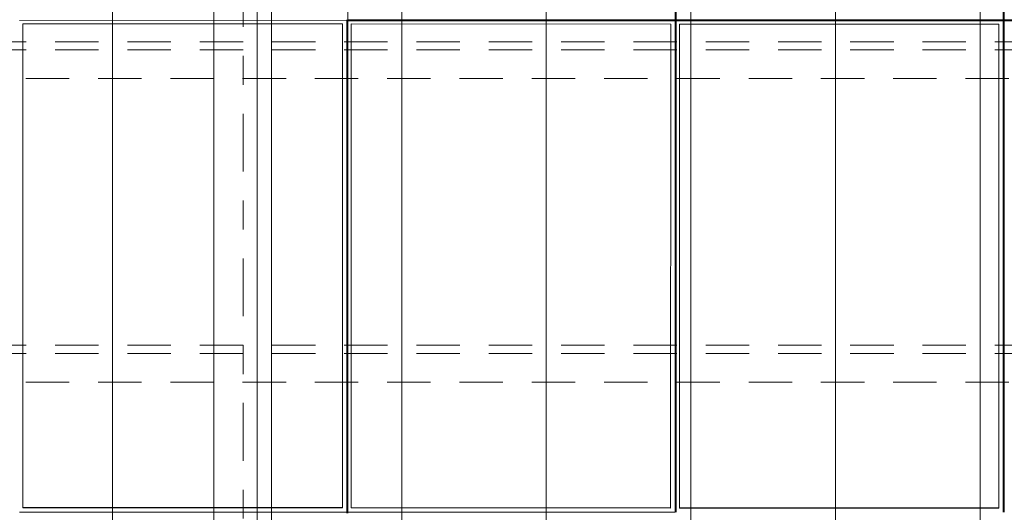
# Model space of a CAD drawing. Header units: metres. Extents: x -167 to 233, y -155 to 122.
# Tile 66 of 96: x 51.98 to 55.39, y 30.16 to 31.87. Entities that reach past the tile are written whole.
import ezdxf
from ezdxf.enums import TextEntityAlignment as Align

# ---------------------------------------------------------------- set-up
doc = ezdxf.new("R2010")
doc.units = ezdxf.units.M
doc.header["$MEASUREMENT"] = 0
doc.linetypes.add('Raster', pattern=[0.4, 0.2, -0.1, 0, -0.1])
doc.linetypes.add('Strichlinie_ eng', pattern=[0.23, 0.15, -0.08])
for name, color, linetype in [('20 Träger', 7, 'Continuous'), ('30 Dachaufbau', 7, 'Continuous'), ('30 Dachkonstruktion massiv', 7, 'Continuous'), ('70 PV-Anlage', 7, 'Continuous'), ('90 Achsraster', 7, 'Continuous')]:
    doc.layers.add(name, color=color, linetype=linetype)
doc.styles.add('ERSTELLTER_STIL_1', font='arial.ttf')

# ---------------------------------------------------------------- blocks, each defined once
blk = doc.blocks.new('Lattung 27')
at = {"layer": '30 Dachkonstruktion massiv', "color": 7, "linetype": 'Strichlinie_ eng', "lineweight": 13}
for p, q in [((40.5014, 3.2481), (0, 3.2481)), ((40.5014, 3.2202), (0, 3.2202)), ((0, 3.1212), (40.5014, 3.1212)), ((40.5014, 2.1984), (0, 2.1984)), ((40.5014, 2.1706), (0, 2.1706)), ((0, 2.0715), (40.5014, 2.0715))]:
    blk.add_line(p, q, dxfattribs=at)
blk = doc.blocks.new('*X218', base_point=(27236.1321, 33357.279))
at = {"layer": '30 Dachaufbau', "color": 7, "linetype": 'Continuous', "lineweight": 13}
for p, q in [((52.3011, 31.8548), (52.3011, 31.9192)), ((52.3011, 31.8548), (52.3011, 31.9192)), ((52.8011, 31.8548), (52.8011, 31.9192)), ((52.8011, 31.8548), (52.8011, 31.9192)), ((53.3011, 31.8548), (53.3011, 31.9192)), ((53.3011, 31.8548), (53.3011, 31.9192)), ((53.8011, 31.8548), (53.8011, 31.9192)), ((53.8011, 31.8548), (53.8011, 31.9192)), ((54.3011, 31.8548), (54.3011, 31.9192)), ((54.3011, 31.8548), (54.3011, 31.9192)), ((54.8011, 31.8548), (54.8011, 31.9192)), ((54.8011, 31.8548), (54.8011, 31.9192)), ((55.3011, 31.8548), (55.3011, 31.9192)), ((55.3011, 31.8548), (55.3011, 31.9192)), ((52.3011, 31.7905), (52.3011, 31.8548)), ((52.3011, 31.7905), (52.3011, 31.8548)), ((52.8011, 31.7905), (52.8011, 31.8548)), ((52.8011, 31.7905), (52.8011, 31.8548)), ((53.3011, 31.7905), (53.3011, 31.8548)), ((53.3011, 31.7905), (53.3011, 31.8548)), ((53.8011, 31.7905), (53.8011, 31.8548)), ((53.8011, 31.7905), (53.8011, 31.8548)), ((54.3011, 31.7905), (54.3011, 31.8548)), ((54.3011, 31.7905), (54.3011, 31.8548)), ((54.8011, 31.7905), (54.8011, 31.8548)), ((54.8011, 31.7905), (54.8011, 31.8548)), ((55.3011, 31.7905), (55.3011, 31.8548)), ((55.3011, 31.7905), (55.3011, 31.8548)), ((52.3011, 31.7261), (52.3011, 31.7905)), ((52.3011, 31.7261), (52.3011, 31.7905)), ((52.8011, 31.7261), (52.8011, 31.7905)), ((52.8011, 31.7261), (52.8011, 31.7905)), ((53.3011, 31.7261), (53.3011, 31.7905)), ((53.3011, 31.7261), (53.3011, 31.7905)), ((53.8011, 31.7261), (53.8011, 31.7905)), ((53.8011, 31.7261), (53.8011, 31.7905)), ((54.3011, 31.7261), (54.3011, 31.7905)), ((54.3011, 31.7261), (54.3011, 31.7905)), ((54.8011, 31.7261), (54.8011, 31.7905)), ((54.8011, 31.7261), (54.8011, 31.7905)), ((55.3011, 31.7261), (55.3011, 31.7905)), ((55.3011, 31.7261), (55.3011, 31.7905)), ((52.3011, 31.6617), (52.3011, 31.7261)), ((52.3011, 31.6617), (52.3011, 31.7261)), ((52.8011, 31.6617), (52.8011, 31.7261)), ((52.8011, 31.6617), (52.8011, 31.7261)), ((53.3011, 31.6617), (53.3011, 31.7261)), ((53.3011, 31.6617), (53.3011, 31.7261)), ((53.8011, 31.6617), (53.8011, 31.7261)), ((53.8011, 31.6617), (53.8011, 31.7261)), ((54.3011, 31.6617), (54.3011, 31.7261)), ((54.3011, 31.6617), (54.3011, 31.7261)), ((54.8011, 31.6617), (54.8011, 31.7261)), ((54.8011, 31.6617), (54.8011, 31.7261)), ((55.3011, 31.6617), (55.3011, 31.7261)), ((55.3011, 31.6617), (55.3011, 31.7261)), ((52.3011, 31.5974), (52.3011, 31.6617)), ((52.3011, 31.5974), (52.3011, 31.6617)), ((52.8011, 31.5974), (52.8011, 31.6617)), ((52.8011, 31.5974), (52.8011, 31.6617)), ((53.3011, 31.5974), (53.3011, 31.6617)), ((53.3011, 31.5974), (53.3011, 31.6617)), ((53.8011, 31.5974), (53.8011, 31.6617)), ((53.8011, 31.5974), (53.8011, 31.6617)), ((54.3011, 31.5974), (54.3011, 31.6617)), ((54.3011, 31.5974), (54.3011, 31.6617)), ((54.8011, 31.5974), (54.8011, 31.6617)), ((54.8011, 31.5974), (54.8011, 31.6617)), ((55.3011, 31.5974), (55.3011, 31.6617)), ((55.3011, 31.5974), (55.3011, 31.6617)), ((52.3011, 31.533), (52.3011, 31.5974)), ((52.3011, 31.533), (52.3011, 31.5974)), ((52.8011, 31.533), (52.8011, 31.5974)), ((52.8011, 31.533), (52.8011, 31.5974)), ((53.3011, 31.533), (53.3011, 31.5974)), ((53.3011, 31.533), (53.3011, 31.5974)), ((53.8011, 31.533), (53.8011, 31.5974)), ((53.8011, 31.533), (53.8011, 31.5974)), ((54.3011, 31.533), (54.3011, 31.5974)), ((54.3011, 31.533), (54.3011, 31.5974)), ((54.8011, 31.533), (54.8011, 31.5974)), ((54.8011, 31.533), (54.8011, 31.5974)), ((55.3011, 31.533), (55.3011, 31.5974)), ((55.3011, 31.533), (55.3011, 31.5974)), ((52.3011, 31.4686), (52.3011, 31.533)), ((52.3011, 31.4686), (52.3011, 31.533)), ((52.8011, 31.4686), (52.8011, 31.533)), ((52.8011, 31.4686), (52.8011, 31.533)), ((53.3011, 31.4686), (53.3011, 31.533)), ((53.3011, 31.4686), (53.3011, 31.533)), ((53.8011, 31.4686), (53.8011, 31.533)), ((53.8011, 31.4686), (53.8011, 31.533)), ((54.3011, 31.4686), (54.3011, 31.533)), ((54.3011, 31.4686), (54.3011, 31.533)), ((54.8011, 31.4686), (54.8011, 31.533)), ((54.8011, 31.4686), (54.8011, 31.533)), ((55.3011, 31.4686), (55.3011, 31.533)), ((55.3011, 31.4686), (55.3011, 31.533)), ((52.3011, 31.4043), (52.3011, 31.4686)), ((52.3011, 31.4043), (52.3011, 31.4686)), ((52.8011, 31.4043), (52.8011, 31.4686)), ((52.8011, 31.4043), (52.8011, 31.4686)), ((53.3011, 31.4043), (53.3011, 31.4686)), ((53.3011, 31.4043), (53.3011, 31.4686)), ((53.8011, 31.4043), (53.8011, 31.4686)), ((53.8011, 31.4043), (53.8011, 31.4686)), ((54.3011, 31.4043), (54.3011, 31.4686)), ((54.3011, 31.4043), (54.3011, 31.4686)), ((54.8011, 31.4043), (54.8011, 31.4686)), ((54.8011, 31.4043), (54.8011, 31.4686)), ((55.3011, 31.4043), (55.3011, 31.4686)), ((55.3011, 31.4043), (55.3011, 31.4686)), ((52.3011, 31.3399), (52.3011, 31.4043)), ((52.3011, 31.3399), (52.3011, 31.4043)), ((52.8011, 31.3399), (52.8011, 31.4043)), ((52.8011, 31.3399), (52.8011, 31.4043)), ((53.3011, 31.3399), (53.3011, 31.4043)), ((53.3011, 31.3399), (53.3011, 31.4043)), ((53.8011, 31.3399), (53.8011, 31.4043)), ((53.8011, 31.3399), (53.8011, 31.4043)), ((54.3011, 31.3399), (54.3011, 31.4043)), ((54.3011, 31.3399), (54.3011, 31.4043)), ((54.8011, 31.3399), (54.8011, 31.4043)), ((54.8011, 31.3399), (54.8011, 31.4043)), ((55.3011, 31.3399), (55.3011, 31.4043)), ((55.3011, 31.3399), (55.3011, 31.4043)), ((52.3011, 31.2755), (52.3011, 31.3399)), ((52.3011, 31.2755), (52.3011, 31.3399)), ((52.8011, 31.2755), (52.8011, 31.3399)), ((52.8011, 31.2755), (52.8011, 31.3399)), ((53.3011, 31.2755), (53.3011, 31.3399)), ((53.3011, 31.2755), (53.3011, 31.3399)), ((53.8011, 31.2755), (53.8011, 31.3399)), ((53.8011, 31.2755), (53.8011, 31.3399)), ((54.3011, 31.2755), (54.3011, 31.3399)), ((54.3011, 31.2755), (54.3011, 31.3399)), ((54.8011, 31.2755), (54.8011, 31.3399)), ((54.8011, 31.2755), (54.8011, 31.3399)), ((55.3011, 31.2755), (55.3011, 31.3399)), ((55.3011, 31.2755), (55.3011, 31.3399)), ((52.3011, 31.2111), (52.3011, 31.2755)), ((52.3011, 31.2111), (52.3011, 31.2755)), ((52.8011, 31.2111), (52.8011, 31.2755)), ((52.8011, 31.2111), (52.8011, 31.2755)), ((53.3011, 31.2111), (53.3011, 31.2755)), ((53.3011, 31.2111), (53.3011, 31.2755)), ((53.8011, 31.2111), (53.8011, 31.2755)), ((53.8011, 31.2111), (53.8011, 31.2755)), ((54.3011, 31.2111), (54.3011, 31.2755)), ((54.3011, 31.2111), (54.3011, 31.2755)), ((54.8011, 31.2111), (54.8011, 31.2755)), ((54.8011, 31.2111), (54.8011, 31.2755)), ((55.3011, 31.2111), (55.3011, 31.2755)), ((55.3011, 31.2111), (55.3011, 31.2755)), ((52.3011, 31.1468), (52.3011, 31.2111)), ((52.3011, 31.1468), (52.3011, 31.2111)), ((52.8011, 31.1468), (52.8011, 31.2111)), ((52.8011, 31.1468), (52.8011, 31.2111)), ((53.3011, 31.1468), (53.3011, 31.2111)), ((53.3011, 31.1468), (53.3011, 31.2111)), ((53.8011, 31.1468), (53.8011, 31.2111)), ((53.8011, 31.1468), (53.8011, 31.2111)), ((54.3011, 31.1468), (54.3011, 31.2111)), ((54.3011, 31.1468), (54.3011, 31.2111)), ((54.8011, 31.1468), (54.8011, 31.2111)), ((54.8011, 31.1468), (54.8011, 31.2111)), ((55.3011, 31.1468), (55.3011, 31.2111)), ((55.3011, 31.1468), (55.3011, 31.2111)), ((52.3011, 31.0824), (52.3011, 31.1468)), ((52.3011, 31.0824), (52.3011, 31.1468)), ((52.8011, 31.0824), (52.8011, 31.1468)), ((52.8011, 31.0824), (52.8011, 31.1468)), ((53.3011, 31.0824), (53.3011, 31.1468)), ((53.3011, 31.0824), (53.3011, 31.1468)), ((53.8011, 31.0824), (53.8011, 31.1468)), ((53.8011, 31.0824), (53.8011, 31.1468)), ((54.3011, 31.0824), (54.3011, 31.1468)), ((54.3011, 31.0824), (54.3011, 31.1468)), ((54.8011, 31.0824), (54.8011, 31.1468)), ((54.8011, 31.0824), (54.8011, 31.1468)), ((55.3011, 31.0824), (55.3011, 31.1468)), ((55.3011, 31.0824), (55.3011, 31.1468)), ((52.3011, 31.018), (52.3011, 31.0824)), ((52.3011, 31.018), (52.3011, 31.0824)), ((52.8011, 31.018), (52.8011, 31.0824)), ((52.8011, 31.018), (52.8011, 31.0824)), ((53.3011, 31.018), (53.3011, 31.0824)), ((53.3011, 31.018), (53.3011, 31.0824)), ((53.8011, 31.018), (53.8011, 31.0824)), ((53.8011, 31.018), (53.8011, 31.0824)), ((54.3011, 31.018), (54.3011, 31.0824)), ((54.3011, 31.018), (54.3011, 31.0824)), ((54.8011, 31.018), (54.8011, 31.0824)), ((54.8011, 31.018), (54.8011, 31.0824)), ((55.3011, 31.018), (55.3011, 31.0824)), ((55.3011, 31.018), (55.3011, 31.0824)), ((52.3011, 30.9537), (52.3011, 31.018)), ((52.3011, 30.9537), (52.3011, 31.018)), ((52.8011, 30.9537), (52.8011, 31.018)), ((52.8011, 30.9537), (52.8011, 31.018)), ((53.3011, 30.9537), (53.3011, 31.018)), ((53.3011, 30.9537), (53.3011, 31.018)), ((53.8011, 30.9537), (53.8011, 31.018)), ((53.8011, 30.9537), (53.8011, 31.018)), ((54.3011, 30.9537), (54.3011, 31.018)), ((54.3011, 30.9537), (54.3011, 31.018)), ((54.8011, 30.9537), (54.8011, 31.018)), ((54.8011, 30.9537), (54.8011, 31.018)), ((55.3011, 30.9537), (55.3011, 31.018)), ((55.3011, 30.9537), (55.3011, 31.018)), ((52.3011, 30.8893), (52.3011, 30.9537)), ((52.3011, 30.8893), (52.3011, 30.9537)), ((52.8011, 30.8893), (52.8011, 30.9537)), ((52.8011, 30.8893), (52.8011, 30.9537)), ((53.3011, 30.8893), (53.3011, 30.9537)), ((53.3011, 30.8893), (53.3011, 30.9537)), ((53.8011, 30.8893), (53.8011, 30.9537)), ((53.8011, 30.8893), (53.8011, 30.9537)), ((54.3011, 30.8893), (54.3011, 30.9537)), ((54.3011, 30.8893), (54.3011, 30.9537)), ((54.8011, 30.8893), (54.8011, 30.9537)), ((54.8011, 30.8893), (54.8011, 30.9537)), ((55.3011, 30.8893), (55.3011, 30.9537)), ((55.3011, 30.8893), (55.3011, 30.9537)), ((52.3011, 30.8249), (52.3011, 30.8893)), ((52.3011, 30.8249), (52.3011, 30.8893)), ((52.8011, 30.8249), (52.8011, 30.8893)), ((52.8011, 30.8249), (52.8011, 30.8893)), ((53.3011, 30.8249), (53.3011, 30.8893)), ((53.3011, 30.8249), (53.3011, 30.8893)), ((53.8011, 30.8249), (53.8011, 30.8893)), ((53.8011, 30.8249), (53.8011, 30.8893)), ((54.3011, 30.8249), (54.3011, 30.8893)), ((54.3011, 30.8249), (54.3011, 30.8893)), ((54.8011, 30.8249), (54.8011, 30.8893)), ((54.8011, 30.8249), (54.8011, 30.8893)), ((55.3011, 30.8249), (55.3011, 30.8893)), ((55.3011, 30.8249), (55.3011, 30.8893)), ((52.3011, 30.7606), (52.3011, 30.8249)), ((52.3011, 30.7606), (52.3011, 30.8249)), ((52.8011, 30.7606), (52.8011, 30.8249)), ((52.8011, 30.7606), (52.8011, 30.8249)), ((53.3011, 30.7606), (53.3011, 30.8249)), ((53.3011, 30.7606), (53.3011, 30.8249)), ((53.8011, 30.7606), (53.8011, 30.8249)), ((53.8011, 30.7606), (53.8011, 30.8249)), ((54.3011, 30.7606), (54.3011, 30.8249)), ((54.3011, 30.7606), (54.3011, 30.8249)), ((54.8011, 30.7606), (54.8011, 30.8249)), ((54.8011, 30.7606), (54.8011, 30.8249)), ((55.3011, 30.7606), (55.3011, 30.8249)), ((55.3011, 30.7606), (55.3011, 30.8249)), ((52.3011, 30.6962), (52.3011, 30.7606)), ((52.3011, 30.6962), (52.3011, 30.7606)), ((52.8011, 30.6962), (52.8011, 30.7606)), ((52.8011, 30.6962), (52.8011, 30.7606)), ((53.3011, 30.6962), (53.3011, 30.7606)), ((53.3011, 30.6962), (53.3011, 30.7606)), ((53.8011, 30.6962), (53.8011, 30.7606)), ((53.8011, 30.6962), (53.8011, 30.7606)), ((54.3011, 30.6962), (54.3011, 30.7606)), ((54.3011, 30.6962), (54.3011, 30.7606)), ((54.8011, 30.6962), (54.8011, 30.7606)), ((54.8011, 30.6962), (54.8011, 30.7606)), ((55.3011, 30.6962), (55.3011, 30.7606)), ((55.3011, 30.6962), (55.3011, 30.7606)), ((52.3011, 30.6318), (52.3011, 30.6962)), ((52.3011, 30.6318), (52.3011, 30.6962)), ((52.8011, 30.6318), (52.8011, 30.6962)), ((52.8011, 30.6318), (52.8011, 30.6962)), ((53.3011, 30.6318), (53.3011, 30.6962)), ((53.3011, 30.6318), (53.3011, 30.6962)), ((53.8011, 30.6318), (53.8011, 30.6962)), ((53.8011, 30.6318), (53.8011, 30.6962)), ((54.3011, 30.6318), (54.3011, 30.6962)), ((54.3011, 30.6318), (54.3011, 30.6962)), ((54.8011, 30.6318), (54.8011, 30.6962)), ((54.8011, 30.6318), (54.8011, 30.6962)), ((55.3011, 30.6318), (55.3011, 30.6962)), ((55.3011, 30.6318), (55.3011, 30.6962)), ((52.3011, 30.5675), (52.3011, 30.6318)), ((52.3011, 30.5675), (52.3011, 30.6318)), ((52.8011, 30.5675), (52.8011, 30.6318)), ((52.8011, 30.5675), (52.8011, 30.6318)), ((53.3011, 30.5675), (53.3011, 30.6318)), ((53.3011, 30.5675), (53.3011, 30.6318)), ((53.8011, 30.5675), (53.8011, 30.6318)), ((53.8011, 30.5675), (53.8011, 30.6318)), ((54.3011, 30.5675), (54.3011, 30.6318)), ((54.3011, 30.5675), (54.3011, 30.6318)), ((54.8011, 30.5675), (54.8011, 30.6318)), ((54.8011, 30.5675), (54.8011, 30.6318)), ((55.3011, 30.5675), (55.3011, 30.6318)), ((55.3011, 30.5675), (55.3011, 30.6318)), ((52.3011, 30.5031), (52.3011, 30.5675)), ((52.3011, 30.5031), (52.3011, 30.5675)), ((52.8011, 30.5031), (52.8011, 30.5675)), ((52.8011, 30.5031), (52.8011, 30.5675)), ((53.3011, 30.5031), (53.3011, 30.5675)), ((53.3011, 30.5031), (53.3011, 30.5675)), ((53.8011, 30.5031), (53.8011, 30.5675)), ((53.8011, 30.5031), (53.8011, 30.5675)), ((54.3011, 30.5031), (54.3011, 30.5675)), ((54.3011, 30.5031), (54.3011, 30.5675)), ((54.8011, 30.5031), (54.8011, 30.5675)), ((54.8011, 30.5031), (54.8011, 30.5675)), ((55.3011, 30.5031), (55.3011, 30.5675)), ((55.3011, 30.5031), (55.3011, 30.5675)), ((52.3011, 30.4387), (52.3011, 30.5031)), ((52.3011, 30.4387), (52.3011, 30.5031)), ((52.8011, 30.4387), (52.8011, 30.5031)), ((52.8011, 30.4387), (52.8011, 30.5031)), ((53.3011, 30.4387), (53.3011, 30.5031)), ((53.3011, 30.4387), (53.3011, 30.5031)), ((53.8011, 30.4387), (53.8011, 30.5031)), ((53.8011, 30.4387), (53.8011, 30.5031)), ((54.3011, 30.4387), (54.3011, 30.5031)), ((54.3011, 30.4387), (54.3011, 30.5031)), ((54.8011, 30.4387), (54.8011, 30.5031)), ((54.8011, 30.4387), (54.8011, 30.5031)), ((55.3011, 30.4387), (55.3011, 30.5031)), ((55.3011, 30.4387), (55.3011, 30.5031)), ((52.3011, 30.3744), (52.3011, 30.4387)), ((52.3011, 30.3744), (52.3011, 30.4387)), ((52.8011, 30.3744), (52.8011, 30.4387)), ((52.8011, 30.3744), (52.8011, 30.4387)), ((53.3011, 30.3744), (53.3011, 30.4387)), ((53.3011, 30.3744), (53.3011, 30.4387)), ((53.8011, 30.3744), (53.8011, 30.4387)), ((53.8011, 30.3744), (53.8011, 30.4387)), ((54.3011, 30.3744), (54.3011, 30.4387)), ((54.3011, 30.3744), (54.3011, 30.4387)), ((54.8011, 30.3744), (54.8011, 30.4387)), ((54.8011, 30.3744), (54.8011, 30.4387)), ((55.3011, 30.3744), (55.3011, 30.4387)), ((55.3011, 30.3744), (55.3011, 30.4387)), ((52.3011, 30.31), (52.3011, 30.3744)), ((52.3011, 30.31), (52.3011, 30.3744)), ((52.8011, 30.31), (52.8011, 30.3744)), ((52.8011, 30.31), (52.8011, 30.3744)), ((53.3011, 30.31), (53.3011, 30.3744)), ((53.3011, 30.31), (53.3011, 30.3744)), ((53.8011, 30.31), (53.8011, 30.3744)), ((53.8011, 30.31), (53.8011, 30.3744)), ((54.3011, 30.31), (54.3011, 30.3744)), ((54.3011, 30.31), (54.3011, 30.3744)), ((54.8011, 30.31), (54.8011, 30.3744)), ((54.8011, 30.31), (54.8011, 30.3744)), ((55.3011, 30.31), (55.3011, 30.3744)), ((55.3011, 30.31), (55.3011, 30.3744)), ((52.3011, 30.2456), (52.3011, 30.31)), ((52.3011, 30.2456), (52.3011, 30.31)), ((52.8011, 30.2456), (52.8011, 30.31)), ((52.8011, 30.2456), (52.8011, 30.31)), ((53.3011, 30.2456), (53.3011, 30.31)), ((53.3011, 30.2456), (53.3011, 30.31)), ((53.8011, 30.2456), (53.8011, 30.31)), ((53.8011, 30.2456), (53.8011, 30.31)), ((54.3011, 30.2456), (54.3011, 30.31)), ((54.3011, 30.2456), (54.3011, 30.31)), ((54.8011, 30.2456), (54.8011, 30.31)), ((54.8011, 30.2456), (54.8011, 30.31)), ((55.3011, 30.2456), (55.3011, 30.31)), ((55.3011, 30.2456), (55.3011, 30.31)), ((52.3011, 30.1813), (52.3011, 30.2456)), ((52.3011, 30.1813), (52.3011, 30.2456)), ((52.8011, 30.1813), (52.8011, 30.2456)), ((52.8011, 30.1813), (52.8011, 30.2456)), ((53.3011, 30.1813), (53.3011, 30.2456)), ((53.3011, 30.1813), (53.3011, 30.2456)), ((53.8011, 30.1813), (53.8011, 30.2456)), ((53.8011, 30.1813), (53.8011, 30.2456)), ((54.3011, 30.1813), (54.3011, 30.2456)), ((54.3011, 30.1813), (54.3011, 30.2456)), ((54.8011, 30.1813), (54.8011, 30.2456)), ((54.8011, 30.1813), (54.8011, 30.2456)), ((55.3011, 30.1813), (55.3011, 30.2456)), ((55.3011, 30.1813), (55.3011, 30.2456)), ((52.3011, 30.1169), (52.3011, 30.1813)), ((52.3011, 30.1169), (52.3011, 30.1813)), ((52.8011, 30.1169), (52.8011, 30.1813)), ((52.8011, 30.1169), (52.8011, 30.1813)), ((53.3011, 30.1169), (53.3011, 30.1813)), ((53.3011, 30.1169), (53.3011, 30.1813)), ((53.8011, 30.1169), (53.8011, 30.1813)), ((53.8011, 30.1169), (53.8011, 30.1813)), ((54.3011, 30.1169), (54.3011, 30.1813)), ((54.3011, 30.1169), (54.3011, 30.1813)), ((54.8011, 30.1169), (54.8011, 30.1813)), ((54.8011, 30.1169), (54.8011, 30.1813)), ((55.3011, 30.1169), (55.3011, 30.1813)), ((55.3011, 30.1169), (55.3011, 30.1813))]:
    blk.add_line(p, q, dxfattribs=at)
blk = doc.blocks.new('Standard-Rastermarker_138')
at = {"layer": '90 Achsraster', "color": 14, "linetype": 'Raster', "lineweight": 18, "true_color": 0xa80000}
blk.add_line((1, 0), (24.6809, 0), dxfattribs=at)
at = {"layer": '90 Achsraster', "color": 14, "lineweight": 18, "true_color": 0xa80000, "style": 'ERSTELLTER_STIL_1'}
for tag, p in [('AC_MarkerText_1_0', (-0.5686, -0.0686)), ('AC_MarkerText_1_1', (25.8123, -0.0686))]:
    blk.add_attdef(tag, text='', height=0.3, rotation=90, dxfattribs=at).set_placement(p, align=Align.TOP_CENTER)
blk = doc.blocks.new('Solarkollektor - ACB')
at = {"layer": '70 PV-Anlage', "color": 7, "linetype": 'Continuous', "lineweight": 13}
for p, q in [((2.2665, 3.3884), (2.2665, 5.0882)), ((2.27, 5.0882), (2.27, 3.3884)), ((3.4015, 3.3884), (3.4015, 5.0882)), ((3.405, 5.0882), (3.405, 3.3884)), ((4.5365, 3.3884), (4.5365, 5.0882)), ((1.135, 3.3884), (2.2665, 3.3884)), ((2.2665, 3.385), (1.135, 3.385)), ((2.2665, 3.3884), (2.2665, 3.385)), ((2.2665, 1.6852), (2.2665, 3.385)), ((2.27, 3.3884), (3.4015, 3.3884)), ((2.27, 3.3884), (2.27, 3.385)), ((3.4015, 3.385), (2.27, 3.385)), ((2.27, 3.385), (2.27, 1.6852)), ((2.285, 1.7), (2.285, 3.3736)), ((2.285, 3.3736), (3.39, 3.3736)), ((3.39, 3.3736), (3.39, 1.7)), ((3.4015, 3.3884), (3.4015, 3.385)), ((3.4015, 1.6852), (3.4015, 3.385)), ((3.405, 3.3884), (4.5365, 3.3884)), ((3.405, 3.3884), (3.405, 3.385)), ((4.5365, 3.385), (3.405, 3.385)), ((3.405, 3.385), (3.405, 1.6852)), ((3.42, 1.7), (3.42, 3.3736)), ((3.42, 3.3736), (4.525, 3.3736)), ((4.525, 3.3736), (4.525, 1.7)), ((4.5365, 3.3884), (4.5365, 3.385)), ((4.5365, 1.6852), (4.5365, 3.385)), ((4.54, 3.3884), (4.54, 3.385)), ((5.6715, 3.385), (4.54, 3.385)), ((4.54, 3.385), (4.54, 1.6852)), ((4.555, 1.7), (4.555, 3.3736)), ((4.555, 3.3736), (5.66, 3.3736)), ((5.66, 3.3736), (5.66, 1.7)), ((2.27, 3.319), (2.2665, 3.319)), ((2.27, 3.3134), (2.2665, 3.3134)), ((3.405, 3.319), (3.4015, 3.319)), ((3.405, 3.3134), (3.4015, 3.3134)), ((4.54, 3.319), (4.5365, 3.319)), ((4.54, 3.3134), (4.5365, 3.3134)), ((2.2665, 3.2738), (2.27, 3.2738)), ((2.2665, 3.2716), (2.27, 3.2716)), ((3.4015, 3.2738), (3.405, 3.2738)), ((3.4015, 3.2716), (3.405, 3.2716)), ((4.5365, 3.2738), (4.54, 3.2738)), ((4.5365, 3.2716), (4.54, 3.2716)), ((2.27, 1.7345), (2.2665, 1.7345)), ((2.27, 1.729), (2.2665, 1.729)), ((3.405, 1.7345), (3.4015, 1.7345)), ((3.405, 1.729), (3.4015, 1.729)), ((4.54, 1.7345), (4.5365, 1.7345)), ((4.54, 1.729), (4.5365, 1.729)), ((2.2665, 1.6893), (2.27, 1.6893)), ((2.285, 1.7011), (3.39, 1.7011)), ((3.39, 1.7), (2.285, 1.7)), ((3.4015, 1.6893), (3.405, 1.6893)), ((3.405, 1.6852), (4.5365, 1.6852)), ((3.42, 1.7011), (4.525, 1.7011)), ((4.525, 1.7), (3.42, 1.7)), ((4.5365, 1.6893), (4.54, 1.6893)), ((4.5365, 1.6852), (4.5365, 1.6817)), ((4.54, 1.6852), (4.54, 1.6817)), ((4.54, 1.6852), (5.6715, 1.6852)), ((4.555, 1.7011), (5.66, 1.7011)), ((5.66, 1.7), (4.555, 1.7))]:
    blk.add_line(p, q, dxfattribs=at)

msp = doc.modelspace()

# ---------------------------------------------------------------- linework, layer by layer
at = {"layer": '20 Träger', "color": 7, "linetype": 'Continuous', "lineweight": 18}
for p, q in [((52.6511, 27.6397), (52.6511, 44.5397)), ((52.8511, 27.6397), (52.8511, 44.5397))]:
    msp.add_line(p, q, dxfattribs=at)

# ---------------------------------------------------------------- block references
at = {"layer": '30 Dachaufbau', "color": 7, "linetype": 'Continuous', "lineweight": 13}
msp.add_blockref('*X218', (27236.1321, 33357.279), dxfattribs=at)
at = {"layer": '30 Dachkonstruktion massiv', "color": 7, "linetype": 'Strichlinie_ eng', "lineweight": 18}
msp.add_blockref('Lattung 27', (17.5011, 28.5425), dxfattribs=at)
at = {"layer": '70 PV-Anlage', "color": 7, "linetype": 'Continuous', "lineweight": 13, "xscale": -0.9999999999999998, "rotation": 359.9945255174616}
msp.add_blockref('Solarkollektor - ACB', (57.6511, 28.478), dxfattribs=at)
at = {"layer": '90 Achsraster', "color": 7, "linetype": 'Continuous', "lineweight": 18, "rotation": 270}
msp.add_blockref('Standard-Rastermarker_138', (52.7525, 47.5416), dxfattribs=at)

doc.saveas('drawing.dxf')
